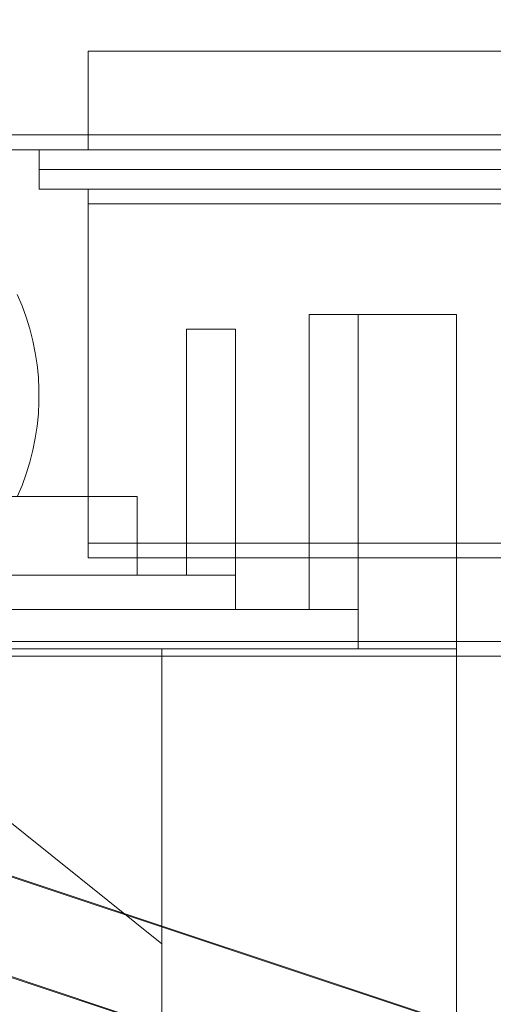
# Model space of a CAD drawing. Header units: millimetres. Extents: x -4395 to 65662, y -65530 to 6847.
# Tile 86 of 256: x 346 to 442, y -51883 to -51683. Entities that reach past the tile are written whole.
import ezdxf

# ---------------------------------------------------------------- set-up
doc = ezdxf.new("R2010")
doc.units = ezdxf.units.MM
doc.layers.add('R33_DET_lateral_C05', color=7, linetype='Continuous', lineweight=0)
doc.layers.add('R33_DET_lateral_C07', color=7, linetype='Continuous', lineweight=0)

msp = doc.modelspace()

# ---------------------------------------------------------------- linework, layer by layer
at = {"layer": 'R33_DET_lateral_C05'}
for p, q in [((360, -51706), (360, -51689)), ((360, -51689), (2740, -51689)), ((300, -51706), (2800, -51706)), ((360, -51709), (360, -51706)), ((360, -51706), (2740, -51706)), ((377.253, -51706), (377.264, -51706)), ((377.264, -51706), (377.281, -51706)), ((377.281, -51706), (377.305, -51706)), ((377.305, -51706), (377.335, -51706)), ((377.335, -51706), (377.372, -51706)), ((377.372, -51706), (377.416, -51706)), ((377.416, -51706), (377.466, -51706)), ((377.466, -51706), (377.522, -51706)), ((377.522, -51706), (377.585, -51706)), ((377.585, -51706), (377.653, -51706)), ((377.653, -51706), (377.728, -51706)), ((377.728, -51706), (377.808, -51706)), ((377.808, -51706), (377.893, -51706)), ((377.893, -51706), (377.984, -51706)), ((377.984, -51706), (378.08, -51706)), ((378.08, -51706), (378.18, -51706)), ((378.18, -51706), (378.285, -51706)), ((378.285, -51706), (378.395, -51706)), ((378.395, -51706), (378.508, -51706)), ((378.508, -51706), (378.625, -51706)), ((378.625, -51706), (378.745, -51706)), ((378.745, -51706), (378.869, -51706)), ((378.869, -51706), (378.995, -51706)), ((378.995, -51706), (379.124, -51706)), ((379.124, -51706), (379.255, -51706)), ((379.255, -51706), (379.388, -51706)), ((379.388, -51706), (379.522, -51706)), ((379.522, -51706), (379.658, -51706)), ((379.658, -51706), (379.794, -51706)), ((379.794, -51706), (379.931, -51706)), ((379.931, -51706), (380.069, -51706)), ((380.069, -51706), (380.206, -51706)), ((380.206, -51706), (380.342, -51706)), ((380.342, -51706), (380.478, -51706)), ((380.612, -51706), (380.478, -51706)), ((380.745, -51706), (380.612, -51706)), ((380.876, -51706), (380.745, -51706)), ((380.876, -51706), (381.005, -51706)), ((381.005, -51706), (381.131, -51706)), ((381.131, -51706), (381.255, -51706)), ((381.255, -51706), (381.375, -51706)), ((381.375, -51706), (381.492, -51706)), ((381.492, -51706), (381.605, -51706)), ((381.605, -51706), (381.715, -51706)), ((381.715, -51706), (381.82, -51706)), ((381.82, -51706), (381.92, -51706)), ((381.92, -51706), (382.016, -51706)), ((382.016, -51706), (382.107, -51706)), ((382.107, -51706), (382.192, -51706)), ((382.192, -51706), (382.272, -51706)), ((382.272, -51706), (382.347, -51706)), ((382.347, -51706), (382.415, -51706)), ((382.415, -51706), (382.478, -51706)), ((382.478, -51706), (382.534, -51706)), ((382.534, -51706), (382.584, -51706)), ((382.584, -51706), (382.628, -51706)), ((382.628, -51706), (382.665, -51706)), ((382.665, -51706), (382.695, -51706)), ((382.695, -51706), (382.719, -51706)), ((382.719, -51706), (382.736, -51706)), ((382.736, -51706), (382.747, -51706)), ((300, -51709), (2800, -51709)), ((350, -51713), (350, -51709)), ((350, -51709), (949.25, -51709)), ((360, -51709), (2740, -51709)), ((373.008, -51709), (373.023, -51709)), ((373.023, -51709), (373.046, -51709)), ((373.046, -51709), (373.075, -51709)), ((373.075, -51709), (373.112, -51709)), ((373.112, -51709), (373.156, -51709)), ((373.156, -51709), (373.207, -51709)), ((373.207, -51709), (373.265, -51709)), ((373.265, -51709), (373.33, -51709)), ((373.33, -51709), (373.402, -51709)), ((373.402, -51709), (373.48, -51709)), ((373.48, -51709), (373.564, -51709)), ((373.564, -51709), (373.655, -51709)), ((373.655, -51709), (373.751, -51709)), ((373.751, -51709), (373.852, -51709)), ((373.852, -51709), (373.959, -51709)), ((373.959, -51709), (374.072, -51709)), ((374.072, -51709), (374.189, -51709)), ((374.189, -51709), (374.31, -51709)), ((374.31, -51709), (374.436, -51709)), ((374.436, -51709), (374.565, -51709)), ((374.565, -51709), (374.698, -51709)), ((374.698, -51709), (374.835, -51709)), ((374.835, -51709), (374.974, -51709)), ((374.894, -51709), (374.881, -51709)), ((374.887, -51709), (374.904, -51709)), ((374.914, -51709), (374.894, -51709)), ((374.904, -51709), (374.928, -51709)), ((374.942, -51709), (374.914, -51709)), ((374.928, -51709), (374.959, -51709)), ((374.977, -51709), (374.942, -51709)), ((374.959, -51709), (374.998, -51709)), ((374.974, -51709), (375.116, -51709)), ((375.019, -51709), (374.977, -51709)), ((374.998, -51709), (375.044, -51709)), ((375.068, -51709), (375.019, -51709)), ((375.044, -51709), (375.097, -51709)), ((375.124, -51709), (375.068, -51709)), ((375.097, -51709), (375.157, -51709)), ((375.116, -51709), (375.26, -51709)), ((375.187, -51709), (375.124, -51709)), ((375.157, -51709), (375.224, -51709)), ((375.257, -51709), (375.187, -51709)), ((375.224, -51709), (375.297, -51709)), ((375.333, -51709), (375.257, -51709)), ((375.26, -51709), (375.406, -51709)), ((375.297, -51709), (375.377, -51709)), ((375.333, -51709), (379.583, -51709)), ((375.377, -51709), (375.463, -51709)), ((375.406, -51709), (375.553, -51709)), ((375.463, -51709), (375.555, -51709)), ((375.553, -51709), (375.701, -51709)), ((375.555, -51709), (375.653, -51709)), ((375.653, -51709), (375.756, -51709)), ((375.701, -51709), (375.85, -51709)), ((375.756, -51709), (375.864, -51709)), ((375.85, -51709), (376, -51709)), ((375.864, -51709), (375.978, -51709)), ((375.978, -51709), (376.096, -51709)), ((376, -51709), (384, -51709)), ((376.096, -51709), (376.218, -51709)), ((376.218, -51709), (376.345, -51709)), ((376.345, -51709), (376.476, -51709)), ((376.476, -51709), (376.61, -51709)), ((376.61, -51709), (376.747, -51709)), ((376.747, -51709), (376.887, -51709)), ((376.887, -51709), (377.029, -51709)), ((377.029, -51709), (377.174, -51709)), ((377.174, -51709), (377.32, -51709)), ((377.253, -51709), (377.264, -51709)), ((377.264, -51709), (377.281, -51709)), ((377.281, -51709), (377.305, -51709)), ((377.305, -51709), (377.335, -51709)), ((377.32, -51709), (377.468, -51709)), ((377.335, -51709), (377.372, -51709)), ((377.372, -51709), (377.416, -51709)), ((377.416, -51709), (377.466, -51709)), ((377.466, -51709), (377.522, -51709)), ((377.468, -51709), (377.616, -51709)), ((377.522, -51709), (377.585, -51709)), ((377.585, -51709), (377.653, -51709)), ((377.616, -51709), (377.766, -51709)), ((377.653, -51709), (377.728, -51709)), ((377.728, -51709), (377.808, -51709)), ((377.766, -51709), (377.915, -51709)), ((377.808, -51709), (377.893, -51709)), ((377.893, -51709), (377.984, -51709)), ((377.915, -51709), (378.065, -51709)), ((377.984, -51709), (378.08, -51709)), ((378.065, -51709), (378.214, -51709)), ((378.08, -51709), (378.18, -51709)), ((378.18, -51709), (378.285, -51709)), ((378.214, -51709), (378.362, -51709)), ((378.285, -51709), (378.395, -51709)), ((378.362, -51709), (378.509, -51709)), ((378.395, -51709), (378.508, -51709)), ((378.508, -51709), (378.625, -51709)), ((378.509, -51709), (378.654, -51709)), ((378.625, -51709), (378.745, -51709)), ((378.654, -51709), (378.798, -51709)), ((378.745, -51709), (378.869, -51709)), ((378.798, -51709), (378.939, -51709)), ((378.869, -51709), (378.995, -51709)), ((378.939, -51709), (379.077, -51709)), ((378.995, -51709), (379.124, -51709)), ((379.077, -51709), (379.213, -51709)), ((379.124, -51709), (379.255, -51709)), ((379.213, -51709), (379.345, -51709)), ((379.255, -51709), (379.388, -51709)), ((379.345, -51709), (379.474, -51709)), ((379.388, -51709), (379.522, -51709)), ((379.474, -51709), (379.598, -51709)), ((379.522, -51709), (379.658, -51709)), ((379.583, -51709), (379.666, -51709)), ((379.598, -51709), (379.718, -51709)), ((379.658, -51709), (379.794, -51709)), ((379.754, -51709), (379.666, -51709)), ((379.718, -51709), (379.834, -51709)), ((379.848, -51709), (379.754, -51709)), ((379.794, -51709), (379.931, -51709)), ((379.834, -51709), (379.945, -51709)), ((379.948, -51709), (379.848, -51709)), ((379.931, -51709), (380.069, -51709)), ((379.945, -51709), (380.051, -51709)), ((380.053, -51709), (379.948, -51709)), ((380.051, -51709), (380.151, -51709)), ((380.163, -51709), (380.053, -51709)), ((380.069, -51709), (380.206, -51709)), ((380.151, -51709), (380.245, -51709)), ((380.278, -51709), (380.163, -51709)), ((380.206, -51709), (380.342, -51709)), ((380.245, -51709), (380.334, -51709)), ((380.398, -51709), (380.278, -51709)), ((380.334, -51709), (380.417, -51709)), ((380.342, -51709), (380.478, -51709)), ((380.521, -51709), (380.398, -51709)), ((380.417, -51709), (384.667, -51709)), ((380.612, -51709), (380.478, -51709)), ((380.649, -51709), (380.521, -51709)), ((380.745, -51709), (380.612, -51709)), ((380.781, -51709), (380.649, -51709)), ((380.876, -51709), (380.745, -51709)), ((380.915, -51709), (380.781, -51709)), ((380.876, -51709), (381.005, -51709)), ((381.053, -51709), (380.915, -51709)), ((381.005, -51709), (381.131, -51709)), ((381.193, -51709), (381.053, -51709)), ((381.131, -51709), (381.255, -51709)), ((381.336, -51709), (381.193, -51709)), ((381.255, -51709), (381.375, -51709)), ((381.481, -51709), (381.336, -51709)), ((381.375, -51709), (381.492, -51709)), ((381.627, -51709), (381.481, -51709)), ((381.492, -51709), (381.605, -51709)), ((381.605, -51709), (381.715, -51709)), ((381.774, -51709), (381.627, -51709)), ((381.715, -51709), (381.82, -51709)), ((381.923, -51709), (381.774, -51709)), ((381.82, -51709), (381.92, -51709)), ((381.92, -51709), (382.016, -51709)), ((382.071, -51709), (381.923, -51709)), ((382.016, -51709), (382.107, -51709)), ((382.22, -51709), (382.071, -51709)), ((382.107, -51709), (382.192, -51709)), ((382.192, -51709), (382.272, -51709)), ((382.369, -51709), (382.22, -51709)), ((382.272, -51709), (382.347, -51709)), ((382.347, -51709), (382.415, -51709)), ((382.517, -51709), (382.369, -51709)), ((382.415, -51709), (382.478, -51709)), ((382.478, -51709), (382.534, -51709)), ((382.664, -51709), (382.517, -51709)), ((382.534, -51709), (382.584, -51709)), ((382.584, -51709), (382.628, -51709)), ((382.628, -51709), (382.665, -51709)), ((382.81, -51709), (382.664, -51709)), ((382.665, -51709), (382.695, -51709)), ((382.695, -51709), (382.719, -51709)), ((382.719, -51709), (382.736, -51709)), ((382.736, -51709), (382.747, -51709)), ((382.954, -51709), (382.81, -51709)), ((383.096, -51709), (382.954, -51709)), ((383.236, -51709), (383.096, -51709)), ((383.373, -51709), (383.236, -51709)), ((383.507, -51709), (383.373, -51709)), ((383.637, -51709), (383.507, -51709)), ((383.764, -51709), (383.637, -51709)), ((383.886, -51709), (383.764, -51709)), ((384.005, -51709), (383.886, -51709)), ((384, -51709), (384.147, -51709)), ((384.118, -51709), (384.005, -51709)), ((384.227, -51709), (384.118, -51709)), ((384.147, -51709), (384.294, -51709)), ((384.331, -51709), (384.227, -51709)), ((384.294, -51709), (384.44, -51709)), ((384.429, -51709), (384.331, -51709)), ((384.522, -51709), (384.429, -51709)), ((384.44, -51709), (384.585, -51709)), ((384.608, -51709), (384.522, -51709)), ((384.585, -51709), (384.729, -51709)), ((384.689, -51709), (384.608, -51709)), ((384.667, -51709), (384.738, -51709)), ((384.763, -51709), (384.689, -51709)), ((384.729, -51709), (384.871, -51709)), ((384.738, -51709), (384.804, -51709)), ((384.83, -51709), (384.763, -51709)), ((384.804, -51709), (384.864, -51709)), ((384.891, -51709), (384.83, -51709)), ((384.864, -51709), (384.918, -51709)), ((384.871, -51709), (385.011, -51709)), ((384.946, -51709), (384.891, -51709)), ((384.918, -51709), (384.966, -51709)), ((384.993, -51709), (384.946, -51709)), ((384.966, -51709), (385.008, -51709)), ((385.033, -51709), (384.993, -51709)), ((385.008, -51709), (385.044, -51709)), ((385.011, -51709), (385.148, -51709)), ((385.066, -51709), (385.033, -51709)), ((385.044, -51709), (385.073, -51709)), ((385.092, -51709), (385.066, -51709)), ((385.073, -51709), (385.096, -51709)), ((385.096, -51709), (385.112, -51709)), ((385.121, -51709), (385.11, -51709)), ((385.148, -51709), (385.283, -51709)), ((385.283, -51709), (385.414, -51709)), ((385.414, -51709), (385.542, -51709)), ((385.542, -51709), (385.667, -51709)), ((385.667, -51709), (385.787, -51709)), ((385.787, -51709), (385.903, -51709)), ((385.903, -51709), (386.015, -51709)), ((386.015, -51709), (386.121, -51709)), ((386.121, -51709), (386.223, -51709)), ((386.223, -51709), (386.319, -51709)), ((386.319, -51709), (386.41, -51709)), ((386.41, -51709), (386.494, -51709)), ((386.494, -51709), (386.573, -51709)), ((386.573, -51709), (386.646, -51709)), ((386.646, -51709), (386.712, -51709)), ((386.712, -51709), (386.772, -51709)), ((386.772, -51709), (386.825, -51709)), ((386.825, -51709), (386.871, -51709)), ((386.871, -51709), (386.91, -51709)), ((386.91, -51709), (386.942, -51709)), ((386.942, -51709), (386.968, -51709)), ((386.968, -51709), (386.986, -51709)), ((386.986, -51709), (386.996, -51709)), ((350, -51717), (350, -51713)), ((350, -51713), (2750, -51713)), ((350, -51713), (949.25, -51713)), ((373.008, -51713), (373.023, -51713)), ((373.023, -51713), (373.046, -51713)), ((373.046, -51713), (373.075, -51713)), ((373.075, -51713), (373.112, -51713)), ((373.112, -51713), (373.156, -51713)), ((373.156, -51713), (373.207, -51713)), ((373.207, -51713), (373.265, -51713)), ((373.265, -51713), (373.33, -51713)), ((373.33, -51713), (373.402, -51713)), ((373.402, -51713), (373.48, -51713)), ((373.48, -51713), (373.564, -51713)), ((373.564, -51713), (373.655, -51713)), ((373.655, -51713), (373.751, -51713)), ((373.751, -51713), (373.852, -51713)), ((373.852, -51713), (373.959, -51713)), ((373.959, -51713), (374.072, -51713)), ((374.072, -51713), (374.189, -51713)), ((374.189, -51713), (374.31, -51713)), ((374.31, -51713), (374.436, -51713)), ((374.436, -51713), (374.565, -51713)), ((374.565, -51713), (374.698, -51713)), ((374.698, -51713), (374.835, -51713)), ((374.835, -51713), (374.974, -51713)), ((374.894, -51713), (374.881, -51713)), ((374.887, -51713), (374.904, -51713)), ((374.914, -51713), (374.894, -51713)), ((374.904, -51713), (374.928, -51713)), ((374.942, -51713), (374.914, -51713)), ((374.928, -51713), (374.959, -51713)), ((374.977, -51713), (374.942, -51713)), ((374.959, -51713), (374.998, -51713)), ((374.974, -51713), (375.116, -51713)), ((375.019, -51713), (374.977, -51713)), ((374.998, -51713), (375.044, -51713)), ((375.068, -51713), (375.019, -51713)), ((375.044, -51713), (375.097, -51713)), ((375.124, -51713), (375.068, -51713)), ((375.097, -51713), (375.157, -51713)), ((375.116, -51713), (375.26, -51713)), ((375.187, -51713), (375.124, -51713)), ((375.157, -51713), (375.224, -51713)), ((375.257, -51713), (375.187, -51713)), ((375.224, -51713), (375.297, -51713)), ((375.333, -51713), (375.257, -51713)), ((375.26, -51713), (375.406, -51713)), ((375.297, -51713), (375.377, -51713)), ((375.333, -51713), (379.583, -51713)), ((375.377, -51713), (375.463, -51713)), ((375.406, -51713), (375.553, -51713)), ((375.463, -51713), (375.555, -51713)), ((375.553, -51713), (375.701, -51713)), ((375.555, -51713), (375.653, -51713)), ((375.653, -51713), (375.756, -51713)), ((375.701, -51713), (375.85, -51713)), ((375.756, -51713), (375.864, -51713)), ((375.85, -51713), (376, -51713)), ((375.864, -51713), (375.978, -51713)), ((375.978, -51713), (376.096, -51713)), ((376, -51713), (384, -51713)), ((376.096, -51713), (376.218, -51713)), ((376.218, -51713), (376.345, -51713)), ((376.345, -51713), (376.476, -51713)), ((376.476, -51713), (376.61, -51713)), ((376.61, -51713), (376.747, -51713)), ((376.747, -51713), (376.887, -51713)), ((376.887, -51713), (377.029, -51713)), ((377.029, -51713), (377.174, -51713)), ((377.174, -51713), (377.32, -51713)), ((377.253, -51713), (377.264, -51713)), ((377.264, -51713), (377.281, -51713)), ((377.281, -51713), (377.305, -51713)), ((377.305, -51713), (377.335, -51713)), ((377.32, -51713), (377.468, -51713)), ((377.335, -51713), (377.372, -51713)), ((377.372, -51713), (377.416, -51713)), ((377.416, -51713), (377.466, -51713)), ((377.466, -51713), (377.522, -51713)), ((377.468, -51713), (377.616, -51713)), ((377.522, -51713), (377.585, -51713)), ((377.585, -51713), (377.653, -51713)), ((377.616, -51713), (377.766, -51713)), ((377.653, -51713), (377.728, -51713)), ((377.728, -51713), (377.808, -51713)), ((377.766, -51713), (377.915, -51713)), ((377.808, -51713), (377.893, -51713)), ((377.893, -51713), (377.984, -51713)), ((377.915, -51713), (378.065, -51713)), ((377.984, -51713), (378.08, -51713)), ((378.065, -51713), (378.214, -51713)), ((378.08, -51713), (378.18, -51713)), ((378.18, -51713), (378.285, -51713)), ((378.214, -51713), (378.362, -51713)), ((378.285, -51713), (378.395, -51713)), ((378.362, -51713), (378.509, -51713)), ((378.395, -51713), (378.508, -51713)), ((378.508, -51713), (378.625, -51713)), ((378.509, -51713), (378.654, -51713)), ((378.625, -51713), (378.745, -51713)), ((378.654, -51713), (378.798, -51713)), ((378.745, -51713), (378.869, -51713)), ((378.798, -51713), (378.939, -51713)), ((378.869, -51713), (378.995, -51713)), ((378.939, -51713), (379.077, -51713)), ((378.995, -51713), (379.124, -51713)), ((379.077, -51713), (379.213, -51713)), ((379.124, -51713), (379.255, -51713)), ((379.213, -51713), (379.345, -51713)), ((379.255, -51713), (379.388, -51713)), ((379.345, -51713), (379.474, -51713)), ((379.388, -51713), (379.522, -51713)), ((379.474, -51713), (379.598, -51713)), ((379.522, -51713), (379.658, -51713)), ((379.583, -51713), (379.666, -51713)), ((379.598, -51713), (379.718, -51713)), ((379.658, -51713), (379.794, -51713)), ((379.754, -51713), (379.666, -51713)), ((379.718, -51713), (379.834, -51713)), ((379.848, -51713), (379.754, -51713)), ((379.794, -51713), (379.931, -51713)), ((379.834, -51713), (379.945, -51713)), ((379.948, -51713), (379.848, -51713)), ((379.931, -51713), (380.069, -51713)), ((379.945, -51713), (380.051, -51713)), ((380.053, -51713), (379.948, -51713)), ((380.051, -51713), (380.151, -51713)), ((380.163, -51713), (380.053, -51713)), ((380.069, -51713), (380.206, -51713)), ((380.151, -51713), (380.245, -51713)), ((380.278, -51713), (380.163, -51713)), ((380.206, -51713), (380.342, -51713)), ((380.245, -51713), (380.334, -51713)), ((380.398, -51713), (380.278, -51713)), ((380.334, -51713), (380.417, -51713)), ((380.342, -51713), (380.478, -51713)), ((380.521, -51713), (380.398, -51713)), ((380.417, -51713), (384.667, -51713)), ((380.478, -51713), (380.612, -51713)), ((380.649, -51713), (380.521, -51713)), ((380.745, -51713), (380.612, -51713)), ((380.781, -51713), (380.649, -51713)), ((380.876, -51713), (380.745, -51713)), ((380.915, -51713), (380.781, -51713)), ((381.005, -51713), (380.876, -51713)), ((381.053, -51713), (380.915, -51713)), ((381.131, -51713), (381.005, -51713)), ((381.193, -51713), (381.053, -51713)), ((381.255, -51713), (381.131, -51713)), ((381.336, -51713), (381.193, -51713)), ((381.375, -51713), (381.255, -51713)), ((381.481, -51713), (381.336, -51713)), ((381.492, -51713), (381.375, -51713)), ((381.627, -51713), (381.481, -51713)), ((381.492, -51713), (381.605, -51713)), ((381.605, -51713), (381.715, -51713)), ((381.774, -51713), (381.627, -51713)), ((381.715, -51713), (381.82, -51713)), ((381.923, -51713), (381.774, -51713)), ((381.82, -51713), (381.92, -51713)), ((381.92, -51713), (382.016, -51713)), ((382.071, -51713), (381.923, -51713)), ((382.016, -51713), (382.107, -51713)), ((382.22, -51713), (382.071, -51713)), ((382.107, -51713), (382.192, -51713)), ((382.192, -51713), (382.272, -51713)), ((382.369, -51713), (382.22, -51713)), ((382.272, -51713), (382.347, -51713)), ((382.347, -51713), (382.415, -51713)), ((382.517, -51713), (382.369, -51713)), ((382.415, -51713), (382.478, -51713)), ((382.478, -51713), (382.534, -51713)), ((382.664, -51713), (382.517, -51713)), ((382.534, -51713), (382.584, -51713)), ((382.584, -51713), (382.628, -51713)), ((382.628, -51713), (382.665, -51713)), ((382.81, -51713), (382.664, -51713)), ((382.665, -51713), (382.695, -51713)), ((382.695, -51713), (382.719, -51713)), ((382.719, -51713), (382.736, -51713)), ((382.736, -51713), (382.747, -51713)), ((382.954, -51713), (382.81, -51713)), ((383.096, -51713), (382.954, -51713)), ((383.236, -51713), (383.096, -51713)), ((383.373, -51713), (383.236, -51713)), ((383.507, -51713), (383.373, -51713)), ((383.637, -51713), (383.507, -51713)), ((383.764, -51713), (383.637, -51713)), ((383.886, -51713), (383.764, -51713)), ((384.005, -51713), (383.886, -51713)), ((384, -51713), (384.147, -51713)), ((384.118, -51713), (384.005, -51713)), ((384.227, -51713), (384.118, -51713)), ((384.147, -51713), (384.294, -51713)), ((384.331, -51713), (384.227, -51713)), ((384.294, -51713), (384.44, -51713)), ((384.429, -51713), (384.331, -51713)), ((384.522, -51713), (384.429, -51713)), ((384.44, -51713), (384.585, -51713)), ((384.608, -51713), (384.522, -51713)), ((384.585, -51713), (384.729, -51713)), ((384.689, -51713), (384.608, -51713)), ((384.667, -51713), (384.738, -51713)), ((384.763, -51713), (384.689, -51713)), ((384.729, -51713), (384.871, -51713)), ((384.738, -51713), (384.804, -51713)), ((384.83, -51713), (384.763, -51713)), ((384.804, -51713), (384.864, -51713)), ((384.891, -51713), (384.83, -51713)), ((384.864, -51713), (384.918, -51713)), ((384.871, -51713), (385.011, -51713)), ((384.946, -51713), (384.891, -51713)), ((384.918, -51713), (384.966, -51713)), ((384.993, -51713), (384.946, -51713)), ((384.966, -51713), (385.008, -51713)), ((385.033, -51713), (384.993, -51713)), ((385.008, -51713), (385.044, -51713)), ((385.011, -51713), (385.148, -51713)), ((385.066, -51713), (385.033, -51713)), ((385.044, -51713), (385.073, -51713)), ((385.092, -51713), (385.066, -51713)), ((385.073, -51713), (385.096, -51713)), ((385.096, -51713), (385.112, -51713)), ((385.121, -51713), (385.11, -51713)), ((385.148, -51713), (385.283, -51713)), ((385.283, -51713), (385.414, -51713)), ((385.414, -51713), (385.542, -51713)), ((385.542, -51713), (385.667, -51713)), ((385.667, -51713), (385.787, -51713)), ((385.787, -51713), (385.903, -51713)), ((385.903, -51713), (386.015, -51713)), ((386.015, -51713), (386.121, -51713)), ((386.121, -51713), (386.223, -51713)), ((386.223, -51713), (386.319, -51713)), ((386.319, -51713), (386.41, -51713)), ((386.41, -51713), (386.494, -51713)), ((386.494, -51713), (386.573, -51713)), ((386.573, -51713), (386.646, -51713)), ((386.646, -51713), (386.712, -51713)), ((386.712, -51713), (386.772, -51713)), ((386.772, -51713), (386.825, -51713)), ((386.825, -51713), (386.871, -51713)), ((386.871, -51713), (386.91, -51713)), ((386.91, -51713), (386.942, -51713)), ((386.942, -51713), (386.968, -51713)), ((386.968, -51713), (386.986, -51713)), ((386.986, -51713), (386.996, -51713)), ((350, -51717), (2750, -51717)), ((360, -51792), (360, -51717)), ((360, -51717), (2740, -51717)), ((377.253, -51717), (377.264, -51717)), ((377.264, -51717), (377.281, -51717)), ((377.281, -51717), (377.305, -51717)), ((377.305, -51717), (377.335, -51717)), ((377.335, -51717), (377.372, -51717)), ((377.372, -51717), (377.416, -51717)), ((377.416, -51717), (377.466, -51717)), ((377.466, -51717), (377.522, -51717)), ((377.522, -51717), (377.585, -51717)), ((377.585, -51717), (377.653, -51717)), ((377.653, -51717), (377.728, -51717)), ((377.728, -51717), (377.808, -51717)), ((377.808, -51717), (377.893, -51717)), ((377.893, -51717), (377.984, -51717)), ((377.984, -51717), (378.08, -51717)), ((378.08, -51717), (378.18, -51717)), ((378.18, -51717), (378.285, -51717)), ((378.285, -51717), (378.395, -51717)), ((378.395, -51717), (378.508, -51717)), ((378.508, -51717), (378.625, -51717)), ((378.625, -51717), (378.745, -51717)), ((378.745, -51717), (378.869, -51717)), ((378.869, -51717), (378.995, -51717)), ((378.995, -51717), (379.124, -51717)), ((379.124, -51717), (379.255, -51717)), ((379.255, -51717), (379.388, -51717)), ((379.388, -51717), (379.522, -51717)), ((379.522, -51717), (379.658, -51717)), ((379.658, -51717), (379.794, -51717)), ((379.794, -51717), (379.931, -51717)), ((379.931, -51717), (380.069, -51717)), ((380.069, -51717), (380.206, -51717)), ((380.206, -51717), (380.342, -51717)), ((380.342, -51717), (380.478, -51717)), ((380.478, -51717), (380.612, -51717)), ((380.745, -51717), (380.612, -51717)), ((380.876, -51717), (380.745, -51717)), ((381.005, -51717), (380.876, -51717)), ((381.131, -51717), (381.005, -51717)), ((381.255, -51717), (381.131, -51717)), ((381.375, -51717), (381.255, -51717)), ((381.492, -51717), (381.375, -51717)), ((381.492, -51717), (381.605, -51717)), ((381.605, -51717), (381.715, -51717)), ((381.715, -51717), (381.82, -51717)), ((381.82, -51717), (381.92, -51717)), ((381.92, -51717), (382.016, -51717)), ((382.016, -51717), (382.107, -51717)), ((382.107, -51717), (382.192, -51717)), ((382.192, -51717), (382.272, -51717)), ((382.272, -51717), (382.347, -51717)), ((382.347, -51717), (382.415, -51717)), ((382.415, -51717), (382.478, -51717)), ((382.478, -51717), (382.534, -51717)), ((382.534, -51717), (382.584, -51717)), ((382.584, -51717), (382.628, -51717)), ((382.628, -51717), (382.665, -51717)), ((382.665, -51717), (382.695, -51717)), ((382.695, -51717), (382.719, -51717)), ((382.719, -51717), (382.736, -51717)), ((382.736, -51717), (382.747, -51717)), ((360, -51789), (360, -51720)), ((360, -51720), (2740, -51720)), ((345.575, -51738.436), (346.544, -51740.733)), ((346.544, -51740.733), (347.396, -51743.076)), ((347.396, -51743.076), (348.131, -51745.458)), ((405, -51742.5), (405, -51802.5)), ((405, -51742.5), (415, -51742.5)), ((415, -51810.5), (415, -51742.5)), ((415, -51742.5), (435, -51742.5)), ((415, -51802.5), (415, -51742.5)), ((435, -51810.5), (435, -51742.5)), ((348.131, -51745.458), (348.746, -51747.874)), ((380, -51745.5), (380, -51795.5)), ((380, -51745.5), (390, -51745.5)), ((390, -51745.5), (390, -51795.5)), ((348.746, -51747.874), (349.24, -51750.318)), ((349.24, -51750.318), (349.612, -51752.783)), ((349.612, -51752.783), (349.86, -51755.263)), ((390, -51753.007), (390, -51753.03)), ((390, -51753.03), (390, -51753.067)), ((390, -51753.067), (390, -51753.119)), ((390, -51753.119), (390, -51753.186)), ((390, -51753.186), (390, -51753.267)), ((390, -51753.267), (390, -51753.362)), ((390, -51753.362), (390, -51753.471)), ((349.86, -51755.263), (349.984, -51757.753)), ((390, -51753.471), (390, -51753.594)), ((390, -51753.594), (390, -51753.731)), ((390, -51753.731), (390, -51753.88)), ((390, -51753.88), (390, -51754.043)), ((390, -51754.043), (390, -51754.217)), ((390, -51754.217), (390, -51754.404)), ((390, -51754.404), (390, -51754.602)), ((390, -51754.602), (390, -51754.811)), ((390, -51754.811), (390, -51755.03)), ((390, -51755.03), (390, -51755.259)), ((390, -51755.259), (390, -51755.498)), ((405, -51753.925), (405, -51753.906)), ((405, -51753.957), (405, -51753.925)), ((405, -51754.001), (405, -51753.957)), ((405, -51754.058), (405, -51754.001)), ((405, -51754.127), (405, -51754.058)), ((405, -51754.208), (405, -51754.127)), ((405, -51754.3), (405, -51754.208)), ((405, -51754.405), (405, -51754.3)), ((405, -51754.521), (405, -51754.405)), ((405, -51754.648), (405, -51754.521)), ((405, -51754.786), (405, -51754.648)), ((405, -51754.935), (405, -51754.786)), ((405, -51755.093), (405, -51754.935)), ((405, -51755.261), (405, -51755.093)), ((405, -51755.439), (405, -51755.261)), ((405, -51755.625), (405, -51755.439)), ((415, -51753.925), (415, -51753.906)), ((415, -51753.957), (415, -51753.925)), ((415, -51754.001), (415, -51753.957)), ((415, -51754.058), (415, -51754.001)), ((415, -51754.127), (415, -51754.058)), ((415, -51754.208), (415, -51754.127)), ((415, -51754.3), (415, -51754.208)), ((415, -51754.405), (415, -51754.3)), ((415, -51754.521), (415, -51754.405)), ((415, -51754.648), (415, -51754.521)), ((415, -51754.786), (415, -51754.648)), ((415, -51754.935), (415, -51754.786)), ((415, -51755.093), (415, -51754.935)), ((415, -51755.261), (415, -51755.093)), ((415, -51755.439), (415, -51755.261)), ((415, -51755.625), (415, -51755.439)), ((390, -51755.498), (390, -51755.745)), ((390, -51755.745), (390, -51756)), ((390, -51756), (390, -51756.263)), ((390, -51756.263), (390, -51756.532)), ((390, -51756.532), (390, -51756.808)), ((390, -51756.808), (390, -51757.089)), ((390, -51757.089), (390, -51757.375)), ((390, -51757.375), (390, -51757.665)), ((405, -51755.82), (405, -51755.625)), ((405, -51756.023), (405, -51755.82)), ((405, -51756.233), (405, -51756.023)), ((405, -51756.45), (405, -51756.233)), ((405, -51756.673), (405, -51756.45)), ((405, -51756.902), (405, -51756.673)), ((405, -51757.137), (405, -51756.902)), ((405, -51757.376), (405, -51757.137)), ((405, -51757.619), (405, -51757.376)), ((415, -51755.82), (415, -51755.625)), ((415, -51756.023), (415, -51755.82)), ((415, -51756.233), (415, -51756.023)), ((415, -51756.45), (415, -51756.233)), ((415, -51756.673), (415, -51756.45)), ((415, -51756.902), (415, -51756.673)), ((415, -51757.137), (415, -51756.902)), ((415, -51757.376), (415, -51757.137)), ((415, -51757.619), (415, -51757.376)), ((349.984, -51757.753), (349.984, -51760.247)), ((390, -51757.665), (390, -51757.958)), ((390, -51757.958), (390, -51758.254)), ((390, -51758.254), (390, -51758.552)), ((390, -51758.552), (390, -51758.85)), ((390, -51758.85), (390, -51759.15)), ((390, -51759.15), (390, -51759.448)), ((390, -51759.448), (390, -51759.746)), ((405, -51757.865), (405, -51757.619)), ((405, -51758.114), (405, -51757.865)), ((405, -51758.366), (405, -51758.114)), ((405, -51758.619), (405, -51758.366)), ((405, -51758.873), (405, -51758.619)), ((405, -51759.127), (405, -51758.873)), ((405, -51759.381), (405, -51759.127)), ((405, -51759.634), (405, -51759.381)), ((415, -51757.865), (415, -51757.619)), ((415, -51758.114), (415, -51757.865)), ((415, -51758.366), (415, -51758.114)), ((415, -51758.619), (415, -51758.366)), ((415, -51758.873), (415, -51758.619)), ((415, -51759.127), (415, -51758.873)), ((415, -51759.381), (415, -51759.127)), ((415, -51759.634), (415, -51759.381)), ((349.984, -51760.247), (349.86, -51762.737)), ((390, -51759.746), (390, -51760.042)), ((390, -51760.042), (390, -51760.335)), ((390, -51760.335), (390, -51760.625)), ((390, -51760.625), (390, -51760.911)), ((390, -51760.911), (390, -51761.192)), ((390, -51761.192), (390, -51761.468)), ((405, -51759.886), (405, -51759.634)), ((405, -51760.135), (405, -51759.886)), ((405, -51760.381), (405, -51760.135)), ((405, -51760.624), (405, -51760.381)), ((405, -51760.863), (405, -51760.624)), ((405, -51761.098), (405, -51760.863)), ((405, -51761.327), (405, -51761.098)), ((405, -51761.55), (405, -51761.327)), ((415, -51759.886), (415, -51759.634)), ((415, -51760.135), (415, -51759.886)), ((415, -51760.381), (415, -51760.135)), ((415, -51760.624), (415, -51760.381)), ((415, -51760.863), (415, -51760.624)), ((415, -51761.098), (415, -51760.863)), ((415, -51761.327), (415, -51761.098)), ((415, -51761.55), (415, -51761.327)), ((349.86, -51762.737), (349.612, -51765.217)), ((390, -51761.468), (390, -51761.737)), ((390, -51761.737), (390, -51762)), ((390, -51762), (390, -51762.255)), ((390, -51762.255), (390, -51762.502)), ((390, -51762.502), (390, -51762.741)), ((390, -51762.741), (390, -51762.97)), ((390, -51762.97), (390, -51763.189)), ((390, -51763.189), (390, -51763.398)), ((390, -51763.398), (390, -51763.596)), ((405, -51761.767), (405, -51761.55)), ((405, -51761.977), (405, -51761.767)), ((405, -51762.18), (405, -51761.977)), ((405, -51762.375), (405, -51762.18)), ((405, -51762.561), (405, -51762.375)), ((405, -51762.739), (405, -51762.561)), ((405, -51762.907), (405, -51762.739)), ((405, -51763.065), (405, -51762.907)), ((405, -51763.214), (405, -51763.065)), ((405, -51763.352), (405, -51763.214)), ((405, -51763.479), (405, -51763.352)), ((415, -51761.767), (415, -51761.55)), ((415, -51761.977), (415, -51761.767)), ((415, -51762.18), (415, -51761.977)), ((415, -51762.375), (415, -51762.18)), ((415, -51762.561), (415, -51762.375)), ((415, -51762.739), (415, -51762.561)), ((415, -51762.907), (415, -51762.739)), ((415, -51763.065), (415, -51762.907)), ((415, -51763.214), (415, -51763.065)), ((415, -51763.352), (415, -51763.214)), ((415, -51763.479), (415, -51763.352)), ((349.612, -51765.217), (349.24, -51767.682)), ((390, -51763.596), (390, -51763.783)), ((390, -51763.783), (390, -51763.957)), ((390, -51763.957), (390, -51764.12)), ((390, -51764.12), (390, -51764.269)), ((390, -51764.269), (390, -51764.406)), ((390, -51764.406), (390, -51764.529)), ((390, -51764.529), (390, -51764.638)), ((390, -51764.638), (390, -51764.733)), ((390, -51764.733), (390, -51764.814)), ((390, -51764.814), (390, -51764.881)), ((390, -51764.881), (390, -51764.933)), ((390, -51764.933), (390, -51764.97)), ((390, -51764.97), (390, -51764.993)), ((405, -51763.595), (405, -51763.479)), ((405, -51763.7), (405, -51763.595)), ((405, -51763.792), (405, -51763.7)), ((405, -51763.873), (405, -51763.792)), ((405, -51763.942), (405, -51763.873)), ((405, -51763.999), (405, -51763.942)), ((405, -51764.043), (405, -51763.999)), ((405, -51764.075), (405, -51764.043)), ((405, -51764.094), (405, -51764.075)), ((415, -51763.595), (415, -51763.479)), ((415, -51763.7), (415, -51763.595)), ((415, -51763.792), (415, -51763.7)), ((415, -51763.873), (415, -51763.792)), ((415, -51763.942), (415, -51763.873)), ((415, -51763.999), (415, -51763.942)), ((415, -51764.043), (415, -51763.999)), ((415, -51764.075), (415, -51764.043)), ((415, -51764.094), (415, -51764.075)), ((349.24, -51767.682), (348.746, -51770.126)), ((348.746, -51770.126), (348.131, -51772.542)), ((348.131, -51772.542), (347.396, -51774.924)), ((347.396, -51774.924), (346.544, -51777.267)), ((346.544, -51777.267), (345.575, -51779.564)), ((230, -51779.5), (370, -51779.5)), ((345.822, -51779.5), (346.075, -51779.5)), ((346.075, -51779.5), (346.338, -51779.5)), ((346.338, -51779.5), (346.611, -51779.5)), ((346.611, -51779.5), (346.891, -51779.5)), ((346.891, -51779.5), (347.18, -51779.5)), ((347.18, -51779.5), (347.475, -51779.5)), ((347.475, -51779.5), (347.777, -51779.5)), ((347.777, -51779.5), (348.084, -51779.5)), ((348.084, -51779.5), (348.396, -51779.5)), ((348.396, -51779.5), (348.712, -51779.5)), ((348.712, -51779.5), (349.031, -51779.5)), ((349.031, -51779.5), (349.353, -51779.5)), ((349.353, -51779.5), (349.676, -51779.5)), ((350, -51779.5), (349.676, -51779.5)), ((355, -51779.5), (350, -51779.5)), ((355, -51779.5), (355.319, -51779.5)), ((355.319, -51779.5), (355.637, -51779.5)), ((355.637, -51779.5), (355.954, -51779.5)), ((355.954, -51779.5), (356.268, -51779.5)), ((356.268, -51779.5), (356.579, -51779.5)), ((356.579, -51779.5), (356.887, -51779.5)), ((356.887, -51779.5), (357.19, -51779.5)), ((357.19, -51779.5), (357.487, -51779.5)), ((357.487, -51779.5), (357.779, -51779.5)), ((357.779, -51779.5), (358.064, -51779.5)), ((358.064, -51779.5), (358.342, -51779.5)), ((358.342, -51779.5), (358.611, -51779.5)), ((358.611, -51779.5), (358.872, -51779.5)), ((358.872, -51779.5), (359.124, -51779.5)), ((359.124, -51779.5), (359.365, -51779.5)), ((359.365, -51779.5), (359.596, -51779.5)), ((359.596, -51779.5), (359.816, -51779.5)), ((359.816, -51779.5), (360.025, -51779.5)), ((360.025, -51779.5), (360.221, -51779.5)), ((360.221, -51779.5), (360.405, -51779.5)), ((360.405, -51779.5), (360.575, -51779.5)), ((360.575, -51779.5), (360.732, -51779.5)), ((360.732, -51779.5), (360.876, -51779.5)), ((360.876, -51779.5), (361.005, -51779.5)), ((361.005, -51779.5), (361.12, -51779.5)), ((361.12, -51779.5), (361.22, -51779.5)), ((361.22, -51779.5), (361.305, -51779.5)), ((361.305, -51779.5), (361.375, -51779.5)), ((361.375, -51779.5), (361.43, -51779.5)), ((361.43, -51779.5), (361.469, -51779.5)), ((361.469, -51779.5), (361.492, -51779.5)), ((370, -51795.5), (370, -51779.5)), ((360, -51789), (2740, -51789)), ((360, -51792), (2740, -51792)), ((210, -51795.5), (390, -51795.5)), ((230, -51795.5), (370, -51795.5)), ((345.822, -51795.5), (346.075, -51795.5)), ((346.075, -51795.5), (346.338, -51795.5)), ((346.338, -51795.5), (346.611, -51795.5)), ((346.611, -51795.5), (346.891, -51795.5)), ((346.891, -51795.5), (347.18, -51795.5)), ((347.007, -51795.5), (347.027, -51795.5)), ((347.027, -51795.5), (347.061, -51795.5)), ((347.061, -51795.5), (347.109, -51795.5)), ((347.109, -51795.5), (347.17, -51795.5)), ((347.17, -51795.5), (347.244, -51795.5)), ((347.18, -51795.5), (347.475, -51795.5)), ((347.244, -51795.5), (347.332, -51795.5)), ((347.332, -51795.5), (347.432, -51795.5)), ((347.432, -51795.5), (347.545, -51795.5)), ((347.475, -51795.5), (347.777, -51795.5)), ((347.545, -51795.5), (347.67, -51795.5)), ((347.67, -51795.5), (347.807, -51795.5)), ((347.777, -51795.5), (348.084, -51795.5)), ((347.807, -51795.5), (347.956, -51795.5)), ((347.956, -51795.5), (348.116, -51795.5)), ((348.084, -51795.5), (348.396, -51795.5)), ((348.116, -51795.5), (348.287, -51795.5)), ((348.287, -51795.5), (348.468, -51795.5)), ((348.396, -51795.5), (348.712, -51795.5)), ((348.468, -51795.5), (348.66, -51795.5)), ((348.66, -51795.5), (348.861, -51795.5)), ((348.712, -51795.5), (349.031, -51795.5)), ((348.861, -51795.5), (349.071, -51795.5)), ((349.031, -51795.5), (349.353, -51795.5)), ((349.071, -51795.5), (349.289, -51795.5)), ((349.289, -51795.5), (349.516, -51795.5)), ((349.353, -51795.5), (349.676, -51795.5)), ((349.516, -51795.5), (349.75, -51795.5)), ((350, -51795.5), (349.676, -51795.5)), ((349.75, -51795.5), (349.991, -51795.5)), ((349.991, -51795.5), (350.238, -51795.5)), ((355, -51795.5), (350, -51795.5)), ((350.238, -51795.5), (350.491, -51795.5)), ((350.491, -51795.5), (350.748, -51795.5)), ((350.748, -51795.5), (351.01, -51795.5)), ((351.01, -51795.5), (351.276, -51795.5)), ((351.276, -51795.5), (351.545, -51795.5)), ((351.545, -51795.5), (351.816, -51795.5)), ((351.816, -51795.5), (352.089, -51795.5)), ((352.089, -51795.5), (352.363, -51795.5)), ((352.363, -51795.5), (352.637, -51795.5)), ((352.637, -51795.5), (352.911, -51795.5)), ((352.911, -51795.5), (353.184, -51795.5)), ((353.184, -51795.5), (353.455, -51795.5)), ((353.455, -51795.5), (353.724, -51795.5)), ((353.724, -51795.5), (353.99, -51795.5)), ((353.99, -51795.5), (354.252, -51795.5)), ((354.252, -51795.5), (354.509, -51795.5)), ((354.509, -51795.5), (354.762, -51795.5)), ((354.762, -51795.5), (355.009, -51795.5)), ((355, -51795.5), (355.319, -51795.5)), ((355.009, -51795.5), (355.25, -51795.5)), ((355.25, -51795.5), (355.484, -51795.5)), ((355.319, -51795.5), (355.637, -51795.5)), ((355.484, -51795.5), (355.711, -51795.5)), ((355.637, -51795.5), (355.954, -51795.5)), ((355.711, -51795.5), (355.929, -51795.5)), ((355.929, -51795.5), (356.139, -51795.5)), ((355.954, -51795.5), (356.268, -51795.5)), ((356.139, -51795.5), (356.34, -51795.5)), ((356.268, -51795.5), (356.579, -51795.5)), ((356.34, -51795.5), (356.532, -51795.5)), ((356.532, -51795.5), (356.713, -51795.5)), ((356.579, -51795.5), (356.887, -51795.5)), ((356.713, -51795.5), (356.884, -51795.5)), ((356.884, -51795.5), (357.044, -51795.5)), ((356.887, -51795.5), (357.19, -51795.5)), ((357.044, -51795.5), (357.193, -51795.5)), ((357.19, -51795.5), (357.487, -51795.5)), ((357.193, -51795.5), (357.33, -51795.5)), ((357.33, -51795.5), (357.455, -51795.5)), ((357.455, -51795.5), (357.568, -51795.5)), ((357.487, -51795.5), (357.779, -51795.5)), ((357.568, -51795.5), (357.668, -51795.5)), ((357.668, -51795.5), (357.756, -51795.5)), ((357.756, -51795.5), (357.83, -51795.5)), ((357.779, -51795.5), (358.064, -51795.5)), ((357.83, -51795.5), (357.891, -51795.5)), ((357.891, -51795.5), (357.939, -51795.5)), ((357.939, -51795.5), (357.973, -51795.5)), ((357.973, -51795.5), (357.993, -51795.5)), ((358.064, -51795.5), (358.342, -51795.5)), ((358.342, -51795.5), (358.611, -51795.5)), ((358.611, -51795.5), (358.872, -51795.5)), ((358.872, -51795.5), (359.124, -51795.5)), ((359.124, -51795.5), (359.365, -51795.5)), ((359.365, -51795.5), (359.596, -51795.5)), ((359.596, -51795.5), (359.816, -51795.5)), ((359.816, -51795.5), (360.025, -51795.5)), ((360.025, -51795.5), (360.221, -51795.5)), ((360.221, -51795.5), (360.405, -51795.5)), ((360.405, -51795.5), (360.575, -51795.5)), ((360.575, -51795.5), (360.732, -51795.5)), ((360.732, -51795.5), (360.876, -51795.5)), ((360.876, -51795.5), (361.005, -51795.5)), ((361.005, -51795.5), (361.12, -51795.5)), ((361.12, -51795.5), (361.22, -51795.5)), ((361.22, -51795.5), (361.305, -51795.5)), ((361.305, -51795.5), (361.375, -51795.5)), ((361.375, -51795.5), (361.43, -51795.5)), ((361.43, -51795.5), (361.469, -51795.5)), ((361.469, -51795.5), (361.492, -51795.5)), ((380, -51795.5), (390, -51795.5)), ((390, -51802.5), (390, -51795.5)), ((185, -51802.5), (415, -51802.5)), ((210, -51802.5), (390, -51802.5)), ((340, -51802.5), (365, -51802.5)), ((347.007, -51802.5), (347.027, -51802.5)), ((347.027, -51802.5), (347.061, -51802.5)), ((347.061, -51802.5), (347.109, -51802.5)), ((347.109, -51802.5), (347.17, -51802.5)), ((347.17, -51802.5), (347.244, -51802.5)), ((347.244, -51802.5), (347.332, -51802.5)), ((347.332, -51802.5), (347.432, -51802.5)), ((347.432, -51802.5), (347.545, -51802.5)), ((347.545, -51802.5), (347.67, -51802.5)), ((347.67, -51802.5), (347.807, -51802.5)), ((347.807, -51802.5), (347.956, -51802.5)), ((347.956, -51802.5), (348.116, -51802.5)), ((348.116, -51802.5), (348.287, -51802.5)), ((348.287, -51802.5), (348.468, -51802.5)), ((348.468, -51802.5), (348.66, -51802.5)), ((348.66, -51802.5), (348.861, -51802.5)), ((348.861, -51802.5), (349.071, -51802.5)), ((349.071, -51802.5), (349.289, -51802.5)), ((349.289, -51802.5), (349.516, -51802.5)), ((349.516, -51802.5), (349.75, -51802.5)), ((349.75, -51802.5), (349.991, -51802.5)), ((349.991, -51802.5), (350.238, -51802.5)), ((350.238, -51802.5), (350.491, -51802.5)), ((350.491, -51802.5), (350.748, -51802.5)), ((350.748, -51802.5), (351.01, -51802.5)), ((351.01, -51802.5), (351.276, -51802.5)), ((351.276, -51802.5), (351.545, -51802.5)), ((351.545, -51802.5), (351.816, -51802.5)), ((351.816, -51802.5), (352.089, -51802.5)), ((352.089, -51802.5), (352.363, -51802.5)), ((352.363, -51802.5), (352.637, -51802.5)), ((352.637, -51802.5), (352.911, -51802.5)), ((352.911, -51802.5), (353.184, -51802.5)), ((353.184, -51802.5), (353.455, -51802.5)), ((353.455, -51802.5), (353.724, -51802.5)), ((353.724, -51802.5), (353.99, -51802.5)), ((353.99, -51802.5), (354.252, -51802.5)), ((354.252, -51802.5), (354.509, -51802.5)), ((354.509, -51802.5), (354.762, -51802.5)), ((354.762, -51802.5), (355.009, -51802.5)), ((355.009, -51802.5), (355.25, -51802.5)), ((355.25, -51802.5), (355.484, -51802.5)), ((355.484, -51802.5), (355.711, -51802.5)), ((355.711, -51802.5), (355.929, -51802.5)), ((355.929, -51802.5), (356.139, -51802.5)), ((356.139, -51802.5), (356.34, -51802.5)), ((356.34, -51802.5), (356.532, -51802.5)), ((356.532, -51802.5), (356.713, -51802.5)), ((356.713, -51802.5), (356.884, -51802.5)), ((356.884, -51802.5), (357.044, -51802.5)), ((357.044, -51802.5), (357.193, -51802.5)), ((357.193, -51802.5), (357.33, -51802.5)), ((357.33, -51802.5), (357.455, -51802.5)), ((357.455, -51802.5), (357.568, -51802.5)), ((357.568, -51802.5), (357.668, -51802.5)), ((357.668, -51802.5), (357.756, -51802.5)), ((357.756, -51802.5), (357.83, -51802.5)), ((357.83, -51802.5), (357.891, -51802.5)), ((357.891, -51802.5), (357.939, -51802.5)), ((357.939, -51802.5), (357.973, -51802.5)), ((357.973, -51802.5), (357.993, -51802.5)), ((365, -51802.5), (365.27, -51802.5)), ((365.27, -51802.5), (365.539, -51802.5)), ((365.539, -51802.5), (365.807, -51802.5)), ((365.807, -51802.5), (366.073, -51802.5)), ((366.073, -51802.5), (366.336, -51802.5)), ((366.336, -51802.5), (366.597, -51802.5)), ((366.597, -51802.5), (366.853, -51802.5)), ((366.853, -51802.5), (367.105, -51802.5)), ((367.105, -51802.5), (367.352, -51802.5)), ((367.352, -51802.5), (367.593, -51802.5)), ((367.593, -51802.5), (367.828, -51802.5)), ((367.828, -51802.5), (368.056, -51802.5)), ((368.056, -51802.5), (368.276, -51802.5)), ((368.276, -51802.5), (368.489, -51802.5)), ((368.489, -51802.5), (368.694, -51802.5)), ((368.694, -51802.5), (368.889, -51802.5)), ((368.889, -51802.5), (369.075, -51802.5)), ((369.075, -51802.5), (369.252, -51802.5)), ((369.252, -51802.5), (369.418, -51802.5)), ((369.418, -51802.5), (369.573, -51802.5)), ((369.573, -51802.5), (369.718, -51802.5)), ((369.718, -51802.5), (369.851, -51802.5)), ((369.851, -51802.5), (369.972, -51802.5)), ((369.972, -51802.5), (370.081, -51802.5)), ((370.081, -51802.5), (370.178, -51802.5)), ((370.178, -51802.5), (370.263, -51802.5)), ((370.263, -51802.5), (370.335, -51802.5)), ((370.335, -51802.5), (370.394, -51802.5)), ((370.394, -51802.5), (370.44, -51802.5)), ((370.44, -51802.5), (370.474, -51802.5)), ((370.474, -51802.5), (370.493, -51802.5)), ((405, -51802.5), (415, -51802.5)), ((415, -51810.5), (415, -51802.5)), ((300, -51809), (2800, -51809)), ((185, -51810.5), (415, -51810.5)), ((300, -51810.5), (375, -51810.5)), ((300, -51810.5), (375, -51870.5)), ((340, -51810.5), (365, -51810.5)), ((365, -51810.5), (365.27, -51810.5)), ((365.27, -51810.5), (365.539, -51810.5)), ((365.539, -51810.5), (365.807, -51810.5)), ((365.807, -51810.5), (366.073, -51810.5)), ((366.073, -51810.5), (366.336, -51810.5)), ((366.336, -51810.5), (366.597, -51810.5)), ((366.597, -51810.5), (366.853, -51810.5)), ((366.853, -51810.5), (367.105, -51810.5)), ((367.105, -51810.5), (367.352, -51810.5)), ((367.352, -51810.5), (367.593, -51810.5)), ((367.593, -51810.5), (367.828, -51810.5)), ((367.828, -51810.5), (368.056, -51810.5)), ((368.056, -51810.5), (368.276, -51810.5)), ((368.276, -51810.5), (368.489, -51810.5)), ((368.489, -51810.5), (368.694, -51810.5)), ((368.694, -51810.5), (368.889, -51810.5)), ((368.889, -51810.5), (369.075, -51810.5)), ((369.075, -51810.5), (369.252, -51810.5)), ((369.252, -51810.5), (369.418, -51810.5)), ((369.418, -51810.5), (369.573, -51810.5)), ((369.573, -51810.5), (369.718, -51810.5)), ((369.718, -51810.5), (369.851, -51810.5)), ((369.851, -51810.5), (369.972, -51810.5)), ((369.972, -51810.5), (370.081, -51810.5)), ((370.081, -51810.5), (370.178, -51810.5)), ((370.178, -51810.5), (370.263, -51810.5)), ((370.263, -51810.5), (370.335, -51810.5)), ((370.335, -51810.5), (370.394, -51810.5)), ((370.394, -51810.5), (370.44, -51810.5)), ((370.44, -51810.5), (370.474, -51810.5)), ((370.474, -51810.5), (370.493, -51810.5)), ((375, -51892.5), (375, -51810.5)), ((375, -51810.5), (435, -51810.5)), ((375, -51810.5), (375, -51870.5)), ((415, -51810.5), (435, -51810.5)), ((435, -51892.5), (435, -51810.5)), ((300, -51812), (2800, -51812))]:
    msp.add_line(p, q, dxfattribs=at)
at = {"layer": 'R33_DET_lateral_C07'}
for p, q in [((-3907.534, -50464.746), (2539.707, -52606.704)), ((2540.225, -52606.704), (-3907.016, -50464.746)), ((-3845.887, -50464.746), (2601.355, -52606.704)), ((2601.873, -52606.704), (-3845.369, -50464.746))]:
    msp.add_line(p, q, dxfattribs=at)

doc.saveas('drawing.dxf')
